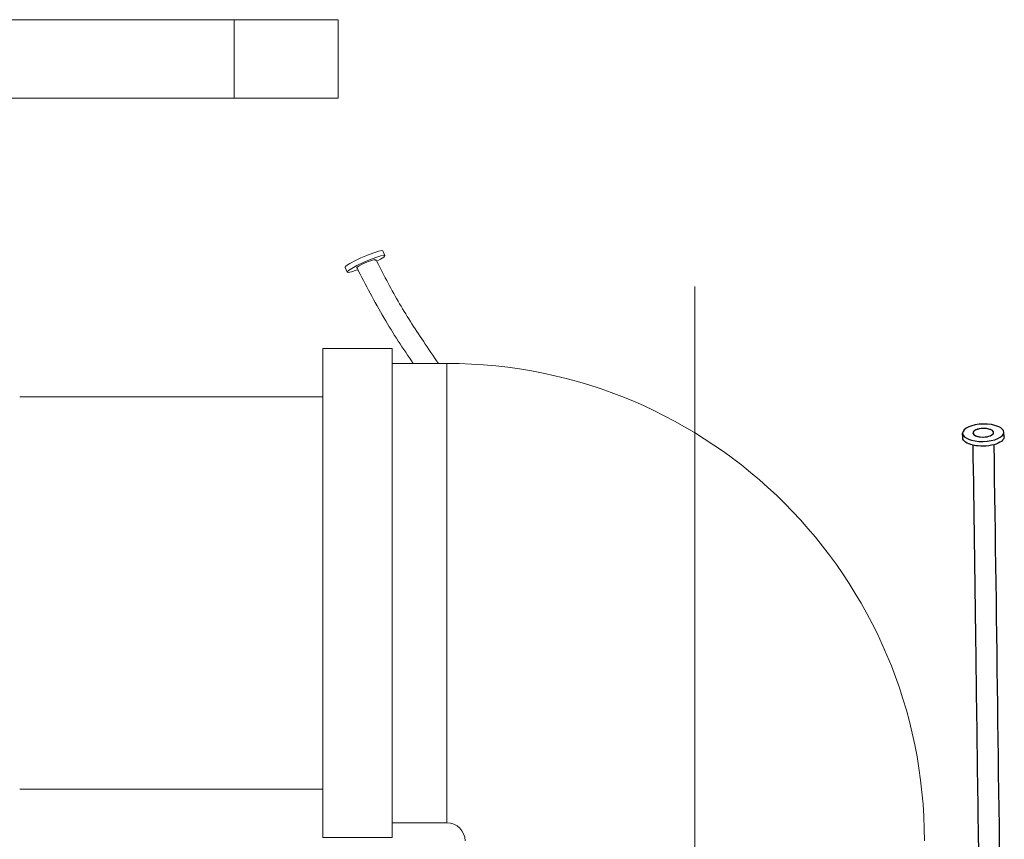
# Model space of a CAD drawing. Header units: inches. Extents: x 1 to 669, y 0 to 417.
# Tile 88 of 256: x 116.07 to 122.02, y 274.29 to 279.25. Entities that reach past the tile are written whole.
import ezdxf

# ---------------------------------------------------------------- set-up
doc = ezdxf.new("R2010")
doc.units = ezdxf.units.IN
doc.header["$LTSCALE"] = 12
doc.header["$MEASUREMENT"] = 0
doc.linetypes.add('C', pattern=[2, 1.25, -0.25, 0.25, -0.25])
doc.layers.get('0').update_dxf_attribs({"linetype": 'CONTINUOUS'})
doc.layers.add('C', color=4, linetype='C', lineweight=13)
doc.layers.add('X', color=1, linetype='CONTINUOUS')

# ---------------------------------------------------------------- blocks, each defined once
blk = doc.blocks.new('GASTRAIN')
at = {"layer": 'X', "lineweight": 0}
for p, q in [((82.5739, 291.9605), (74.7205, 291.9605)), ((82.5739, 291.9605), (83.2041, 291.9605)), ((82.5739, 291.9605), (82.5739, 291.4859)), ((83.2041, 291.9605), (83.2041, 291.4859)), ((74.7205, 291.4859), (82.5739, 291.4859)), ((83.2041, 291.4859), (82.5739, 291.4859)), ((83.1112, 289.97), (83.1112, 287.01)), ((83.5312, 289.97), (83.1112, 289.97)), ((83.5312, 289.97), (83.5312, 287.01)), ((83.8612, 289.88), (83.5312, 289.88)), ((83.8612, 289.88), (83.8612, 287.1)), ((81.2764, 289.6775), (83.1112, 289.6775)), ((81.2764, 287.3025), (83.1112, 287.3025)), ((83.8612, 287.1), (83.5312, 287.1)), ((83.5312, 287.01), (83.1112, 287.01))]:
    blk.add_line(p, q, dxfattribs=at)
at = {"layer": 'X', "linetype": 'Continuous', "lineweight": 15}
for p, q in [((83.4866, 290.5334), (83.474, 290.5618)), ((83.2452, 290.4611), (83.2577, 290.4327)), ((83.8613, 287.8319), (83.8613, 287.8252))]:
    blk.add_line(p, q, dxfattribs=at)
at = {"layer": 'X', "linetype": 'Continuous', "lineweight": 15, "flags": 128}
for points in [[(83.474, 290.5618), (83.4679, 290.5634), (83.4486, 290.5596), (83.4185, 290.5501), (83.3813, 290.5359), (83.3416, 290.5187), (83.304, 290.5007), (83.2731, 290.484), (83.2526, 290.4706), (83.2451, 290.4621), (83.2452, 290.4611)], [(83.4791, 290.524), (83.4867, 290.5324), (83.4804, 290.535), (83.4611, 290.5312), (83.431, 290.5217), (83.3939, 290.5074), (83.3541, 290.4903), (83.3165, 290.4723), (83.2856, 290.4555), (83.2651, 290.4421), (83.2576, 290.4337), (83.2639, 290.4311), (83.2832, 290.4349), (83.3133, 290.4444), (83.3219, 290.4476)], [(83.4256, 290.5035), (83.4294, 290.5081), (83.4244, 290.5088), (83.4115, 290.5057), (83.3926, 290.499), (83.3706, 290.49), (83.3488, 290.4799), (83.3305, 290.4703), (83.3186, 290.4626), (83.3149, 290.458), (83.3186, 290.4571)], [(83.438, 290.4991), (83.4587, 290.5106), (83.4791, 290.524)]]:
    blk.add_lwpolyline(points, dxfattribs=at)
at = {"layer": 'X', "lineweight": 0}
for radius, start in [(2.89, 0), (0.11, 360)]:
    blk.add_arc((83.8612, 286.99), radius, start, 90, dxfattribs=at)
at = {"layer": 'X', "linetype": 'Continuous', "lineweight": 15}
for points, knots in [([(83.8105, 289.88), (83.7796, 289.9243), (83.6953, 290.0478), (83.5622, 290.2541), (83.4748, 290.4247), (83.4311, 290.5099)], [0.7918139, 0.7918139, 0.7918139, 0.7918139, 0.8378023, 0.9189518, 1, 1, 1, 1]), ([(83.3175, 290.4584), (83.3703, 290.3561), (83.4733, 290.1566), (83.5964, 289.9697), (83.6581, 289.88)], [0, 0, 0, 0, 0.1002194, 0.1953862, 0.1953862, 0.1953862, 0.1953862])]:
    blk.add_open_spline(points, degree=3, knots=knots, dxfattribs=at)

msp = doc.modelspace()

# ---------------------------------------------------------------- linework, layer by layer
at = {"layer": 'C'}
msp.add_line((120.1511, 277.63662), (120.1511, 163.62097), dxfattribs=at)
at = {"layer": 'X'}
for p, q in [((121.77244, 276.71978), (121.77172, 276.74811)), ((122.02236, 276.72616), (122.02164, 276.75449))]:
    msp.add_line(p, q, dxfattribs=at)
at = {"layer": 'X', "extrusion": (-2.22145e-16, 2.04705e-18, -1)}
for major_axis in [(-0.12496, -0.00319), (-0.06248, -0.00159)]:
    msp.add_ellipse((121.89668, 276.7513), major_axis=major_axis, ratio=0.4209468, start_param=0.0146257, end_param=6.297811, dxfattribs=at)
at = {"layer": 'X'}
for major_axis in [(-0.06248, -0.00159), (0.06248, 0.00159)]:
    msp.add_ellipse((121.89668, 276.7513), major_axis=major_axis, ratio=0.4209468, start_param=-0.0605612, end_param=3.0810315, dxfattribs=at)
at = {"layer": 'X', "extrusion": (-2.21822e-16, -5.66184e-18, -1)}
msp.add_ellipse((121.8974, 276.72297), major_axis=(0.12496, 0.00319), ratio=0.4209468, start_param=0, end_param=3.1415927, dxfattribs=at)
at = {"layer": 'X'}
for points, knots in [([(121.88797, 273.11125), (121.88454, 273.30165), (121.88101, 273.49164), (121.86798, 274.27654), (121.86026, 274.88077), (121.84701, 275.88234), (121.8416, 276.28128), (121.83537, 276.67597)], [11.4669509, 11.4669509, 11.4669509, 11.4669509, 12.0681036, 12.0681036, 13.9268618, 13.9268618, 15.1588743, 15.1588743, 15.1588743, 15.1588743]), ([(121.96034, 276.67882), (121.97782, 275.5706), (121.98898, 274.42905), (122.01405, 273.05262), (122.01958, 272.76972), (122.02418, 272.23505), (122.02353, 271.98821), (122.02284, 271.61735), (122.02272, 271.49028), (122.02269, 271.36319)], [0.0770227, 0.0770227, 0.0770227, 0.0770227, 3.5362084, 3.5362084, 4.4277527, 4.4277527, 5.1597037, 5.1597037, 5.5409706, 5.5409706, 5.5409706, 5.5409706])]:
    msp.add_open_spline(points, degree=3, knots=knots, dxfattribs=at)

# ---------------------------------------------------------------- block references
msp.add_blockref('GASTRAIN', (34.78985, -12.70915))

doc.saveas('drawing.dxf')
